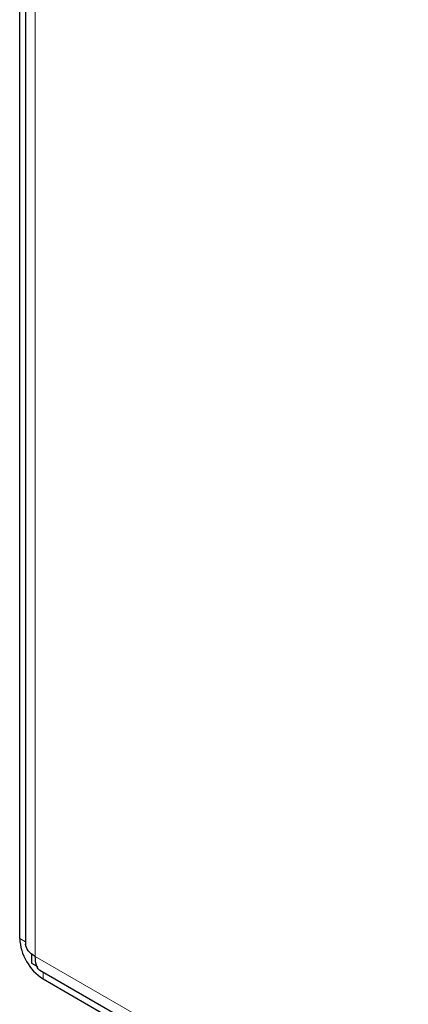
# Model space of a CAD drawing. Header units: millimetres. Extents: x 5 to 418, y 2 to 292.
# Tile 16 of 25: x 249 to 257, y 107 to 128. Entities that reach past the tile are written whole.
import ezdxf

# ---------------------------------------------------------------- set-up
doc = ezdxf.new("R2010")
doc.units = ezdxf.units.MM

msp = doc.modelspace()

# ---------------------------------------------------------------- linework, layer by layer
at = {"color": 7, "linetype": 'Continuous', "lineweight": 25}
for p, q in [((248.6838, 108.3115), (248.6838, 158.6104)), ((248.8088, 157.8098), (248.8088, 108.1595)), ((248.9313, 107.9942), (248.9313, 107.7876)), ((248.9313, 107.7876), (249.0632, 107.7115)), ((249.1097, 107.6384), (256.5009, 103.3715)), ((249.1788, 107.4541), (256.9334, 102.9775))]:
    msp.add_line(p, q, dxfattribs=at)
at = {"color": 7, "linetype": 'Continuous', "lineweight": 18}
for p, q in [((249.0138, 157.4673), (249.0138, 107.9305)), ((248.8088, 108.2393), (248.6838, 108.3115)), ((249.0138, 107.9305), (256.3559, 103.692)), ((249.1788, 107.5985), (249.1788, 107.4541))]:
    msp.add_line(p, q, dxfattribs=at)
at = {"color": 7, "linetype": 'Continuous', "lineweight": 25}
msp.add_arc((249.7585, 108.3604), 1.0758, 182.60548, 237.39452, dxfattribs=at)
msp.add_open_spline([(249.0138, 107.9305), (248.955, 107.9676), (248.8375, 108.0418), (248.8184, 108.1395), (248.8088, 108.1884)], degree=3, dxfattribs=at)
msp.add_open_spline([(249.1347, 107.624), (249.1347, 107.624), (249.0851, 107.6321), (249.0271, 107.7327), (249.0183, 107.8646), (249.0138, 107.9305)], degree=3, knots=[0, 0, 0, 0, 0.0001021, 0.5000511, 1, 1, 1, 1], dxfattribs=at)

doc.saveas('drawing.dxf')
